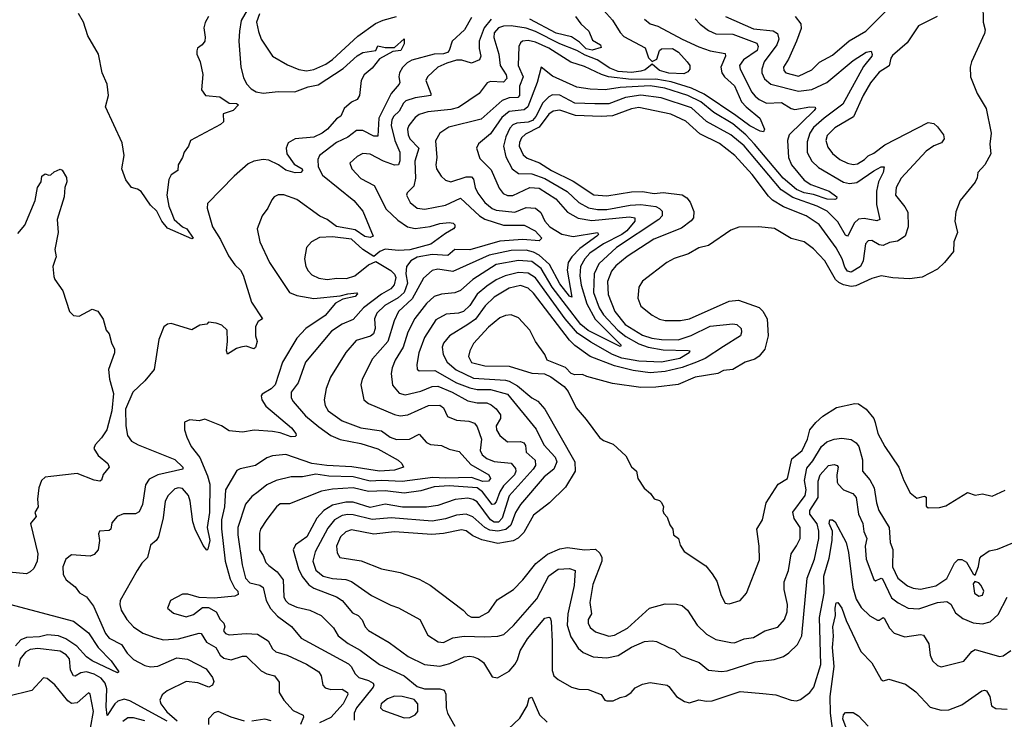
# Model space of a CAD drawing. Extents: x 1678431 to 1860718, y 384618 to 522882.
# Tile 5 of 256: x 1727549 to 1732790, y 390233 to 393959. Entities that reach past the tile are written whole.
import ezdxf

# ---------------------------------------------------------------- set-up
doc = ezdxf.new("R2010")
doc.units = 0

msp = doc.modelspace()

# ---------------------------------------------------------------- linework, layer by layer
at = {"layer": '0CON10XD'}
for points in [[(1732675.5, 394045.5), (1732677.5, 393945), (1732689.4, 393905), (1732685.7, 393885), (1732616.2, 393735), (1732608.8, 393705), (1732611.2, 393655), (1732645.8, 393565.8), (1732694.2, 393485), (1732720, 393355), (1732714.2, 393295), (1732719.2, 393245), (1732686, 393185), (1732650, 393145), (1732646.4, 393116.4), (1732635, 393093.8), (1732556.2, 392995), (1732532, 392935), (1732527.5, 392885), (1732540.6, 392825), (1732520.9, 392775), (1732520.6, 392725), (1732472.5, 392665), (1732435, 392630), (1732353, 392587), (1732285, 392577.8), (1732196.6, 392583.4), (1732135, 392594.4), (1732085, 392580.9), (1731999.4, 392540.6), (1731975, 392538.4), (1731935, 392545.9), (1731908.9, 392558.9), (1731892.6, 392575), (1731834.4, 392675), (1731775, 392737.8), (1731725, 392775.6), (1731655, 392792.9), (1731567.4, 392847.4), (1731484, 392856), (1731376.8, 392853.2), (1731335, 392837.1), (1731215, 392756.9), (1731165, 392744.4), (1731108.6, 392711.4), (1731032.2, 392687.8), (1730993.8, 392665), (1730865, 392566.7), (1730844.2, 392535), (1730839.2, 392475), (1730855, 392433.8), (1730915.8, 392385.8), (1730955, 392363.3), (1730985, 392356.2), (1731067, 392357), (1731115, 392366.5), (1731325, 392460.6), (1731375, 392464.4), (1731485, 392425.6), (1731505, 392405.8), (1731527.3, 392365), (1731533.1, 392275), (1731515.4, 392204.6), (1731485, 392167.5), (1731461.7, 392151.7), (1731411.2, 392135), (1731345, 392095.7), (1731295, 392090.8), (1731265, 392074.3), (1731145, 392055.5), (1731054.4, 392015.6), (1730935, 392001.1), (1730855, 392000), (1730705, 392021.2), (1730567.7, 392057.7), (1730545, 392068.8), (1730505, 392068), (1730485, 392074), (1730455, 392106), (1730357.5, 392145), (1730343.8, 392175), (1730294.2, 392245), (1730265, 392306), (1730205, 392371.2), (1730165, 392387.1), (1730135, 392383.1), (1730105, 392370.6), (1730045, 392320.4), (1729965, 392234.3), (1729945.5, 392194.5), (1729938.9, 392165), (1729955, 392133.9), (1730024.8, 392114.8), (1730154.4, 392114.4), (1730275, 392076.9), (1730342.7, 392072.7), (1730377, 392057), (1730446.7, 392005), (1730468.3, 391978.3), (1730511.3, 391891.3), (1730565, 391830), (1730635, 391733.3), (1730657, 391717), (1730707.5, 391697.5), (1730775, 391636.7), (1730805, 391577.5), (1730832.5, 391555), (1730840, 391515), (1730873.9, 391463.9), (1730907.5, 391435), (1730927, 391407), (1730955, 391397.5), (1730965, 391387.5), (1730976.7, 391365), (1730972.5, 391345), (1730978.3, 391328.3), (1730995, 391310), (1731009.3, 391269.3), (1731026.7, 391245), (1731030, 391215), (1731056.7, 391195), (1731065, 391160), (1731087, 391127), (1731201.1, 391051.1), (1731235, 391007.5), (1731259.4, 390969.4), (1731282.6, 390892.6), (1731305, 390851.2), (1731325, 390848.8), (1731383.6, 390866.4), (1731418.8, 390905), (1731487.4, 391082.6), (1731485.6, 391154.4), (1731473.5, 391245), (1731503.1, 391295), (1731522.7, 391385), (1731587.1, 391485), (1731636.9, 391515), (1731660.1, 391619.9), (1731713.9, 391665), (1731743.2, 391725), (1731756, 391775), (1731786.6, 391813.4), (1731825, 391846.9), (1731896.6, 391893.4), (1731995, 391915.4), (1732015, 391912.3), (1732055.6, 391885), (1732095.5, 391835), (1732103.3, 391813.3), (1732117.5, 391755), (1732155, 391685.8), (1732229.4, 391575), (1732255.7, 391505), (1732289.7, 391439.7), (1732325, 391410), (1732365, 391421.4), (1732375, 391416), (1732375, 391367.5), (1732385, 391359.2), (1732445, 391360.6), (1732479.3, 391370.7), (1732595, 391440.6), (1732635, 391426.5), (1732675, 391434.3), (1732725, 391422), (1732795, 391452.9)], [(1731676.9, 393975), (1731707.2, 393937.2), (1731708.5, 393911.5), (1731684.1, 393845), (1731641.8, 393748.2), (1731615.6, 393705), (1731617.4, 393687.4), (1731628, 393675), (1731695, 393658.4), (1731765, 393690.8), (1731807.3, 393732.7), (1731875, 393769.3), (1731965, 393846.2), (1732053, 393897), (1732085, 393928.8), (1732212.8, 394057.2)], [(1728760.2, 394009.8), (1728727.2, 393955), (1728718.3, 393898.3), (1728714.8, 393844.8), (1728725.4, 393705), (1728740.5, 393650.5), (1728756.9, 393616.9), (1728780.6, 393590.6), (1728807.8, 393575), (1728845, 393567.3), (1728925, 393576.5), (1729014.4, 393574.4), (1729085, 393601.6), (1729138.2, 393611.8), (1729271.8, 393698.2), (1729345, 393765.4), (1729375, 393784.5), (1729445, 393793.8), (1729455, 393820), (1729495, 393810.6), (1729545, 393810), (1729596, 393856), (1729595, 393830), (1729578.8, 393795), (1729535, 393788.5), (1729465, 393750.8), (1729425, 393700), (1729382.9, 393665), (1729367.1, 393635), (1729357.8, 393555), (1729345, 393534.2), (1729315, 393520), (1729275.8, 393485), (1729258, 393445), (1729235, 393431.4), (1729187.5, 393375), (1729160, 393355), (1729115, 393332.5), (1729015, 393324.2), (1728977.4, 393302.6), (1728967, 393275), (1728971.8, 393245), (1729010.1, 393190.1), (1729052.5, 393165), (1729054.2, 393155), (1729046, 393145), (1729015, 393143.6), (1728965, 393157.9), (1728925.9, 393185.9), (1728875, 393210), (1728845, 393214.2), (1728795, 393205.3), (1728765, 393190.3), (1728690, 393125), (1728549.3, 392980.7), (1728546.2, 392955), (1728575.7, 392855), (1728618.5, 392788.5), (1728660.3, 392700.3), (1728693.5, 392653.5), (1728725, 392624.3), (1728738.8, 392598.8), (1728783.8, 392455), (1728841.2, 392365), (1728818.5, 392351.5), (1728804.5, 392325.5), (1728804.5, 392275), (1728813.1, 392245), (1728805, 392213.3), (1728795, 392206.2), (1728755, 392219.5), (1728725.6, 392214.4), (1728702.6, 392207.4), (1728655, 392176.7), (1728650, 392195), (1728655.5, 392245), (1728652.9, 392305), (1728625, 392332), (1728595, 392343.3), (1728555, 392347.5), (1728545, 392337.5), (1728508.3, 392331.7), (1728465, 392307.5), (1728355, 392340), (1728335, 392336.7), (1728317, 392323), (1728289.2, 392255), (1728265.6, 392095), (1728215.4, 392034.6), (1728152.2, 391975), (1728112.5, 391885), (1728113.6, 391795), (1728122.9, 391745), (1728143.8, 391713.8), (1728180, 391695), (1728375, 391616.7), (1728418, 391575), (1728417.5, 391565), (1728285, 391534.7), (1728238.5, 391511.5), (1728218.7, 391481.3), (1728203, 391377), (1728185, 391338.1), (1728165, 391327.8), (1728102.4, 391327.6), (1728067.7, 391312.3), (1728040, 391280), (1728033.8, 391245), (1728025, 391239.2), (1727973.3, 391235), (1727968.8, 391221.2), (1727974.2, 391185), (1727966, 391135), (1727945, 391110), (1727925, 391102.2), (1727825, 391109.5), (1727794.4, 391085), (1727778.9, 391045), (1727780, 391005), (1727795.7, 390975), (1727845, 390938.6), (1727867.2, 390907.2), (1727904.4, 390885), (1727941.8, 390835), (1728005, 390689.5), (1728025.2, 390665.2), (1728091.3, 390631.3), (1728120.7, 390585), (1728155, 390551.2), (1728215, 390519.2), (1728245, 390512.8), (1728285, 390516.7), (1728385, 390560.3), (1728443, 390553), (1728541.4, 390501.4), (1728576.2, 390455), (1728583.3, 390435), (1728575.9, 390414.1), (1728555.6, 390404.4), (1728498.1, 390428.1), (1728435, 390434.1), (1728334.6, 390385.4), (1728306.7, 390363.3), (1728294.8, 390335.2), (1728300.2, 390315), (1728333, 390273), (1728387.1, 390225)], [(1730624.3, 394045), (1730705, 393956.7), (1730745, 393890.5), (1730765, 393868.8), (1730878, 393808), (1730895.9, 393755), (1730915, 393736.6), (1730941.3, 393748.7), (1730955, 393794.5), (1730965, 393803.2), (1731023.8, 393805), (1731056.2, 393785), (1731101.4, 393735), (1731115.8, 393715), (1731116, 393695), (1731105, 393681.2), (1731085, 393670.8), (1731005, 393674.2), (1730955, 393688.6), (1730915, 393721.9), (1730878.7, 393691.3), (1730856.2, 393683.8), (1730805, 393677.2), (1730735, 393683.5), (1730691.3, 393701.3), (1730623.5, 393745), (1730559.2, 393769.2), (1730515, 393795.1), (1730425, 393829.6), (1730295, 393895.4), (1730245, 393913.8), (1730165, 393926.5), (1730125, 393924.8), (1730098.2, 393915), (1730075, 393888.1), (1730073.1, 393863.1), (1730100.5, 393775), (1730107, 393715), (1730139.2, 393665), (1730143.1, 393645), (1730124.3, 393625.7), (1730055, 393629.6), (1730037.6, 393622.4), (1729994.2, 393565), (1729885, 393490.8), (1729845, 393479.8), (1729721.8, 393468.2), (1729675, 393453.1), (1729655, 393438.5), (1729620.4, 393395), (1729613.5, 393375), (1729616.7, 393345), (1729626.2, 393325), (1729673.9, 393275), (1729653.1, 393205), (1729656.5, 393115), (1729647.9, 393072.1), (1729612.5, 393037.5), (1729608.8, 393025), (1729628.1, 392985), (1729665, 392955.5), (1729705, 392950), (1729815, 392970.9), (1729895, 393007.9), (1729997.3, 392915), (1730025.8, 392895.8), (1730125, 392863.6), (1730235, 392864.7), (1730293.2, 392835), (1730328.1, 392795), (1730315, 392781.4), (1730227.7, 392787.7), (1730105, 392778.8), (1729945, 392733.3), (1729866, 392735), (1729827.8, 392702.2), (1729745, 392708.1), (1729665.7, 392694.3), (1729631.2, 392675), (1729608.2, 392645), (1729604.1, 392605.9), (1729613, 392555), (1729595, 392506.7), (1729563, 392477), (1729492.5, 392437.5), (1729449.5, 392395), (1729438.4, 392365), (1729441.9, 392315), (1729432.1, 392285), (1729415.8, 392274.2), (1729340, 392250), (1729285, 392186.9), (1729203.6, 392055), (1729180.8, 391995), (1729169.1, 391935), (1729174.6, 391905), (1729191.5, 391875), (1729265, 391822.9), (1729365.7, 391785.7), (1729475, 391769.7), (1729521.1, 391735), (1729555, 391723.8), (1729624.7, 391725.3), (1729675, 391751.9), (1729715, 391706.4), (1729735.8, 391695.8), (1729795, 391691.2), (1729835, 391671.8), (1729889.1, 391659.1), (1729949.9, 391589.9), (1730045.6, 391535), (1730055.6, 391515), (1730045, 391500.9), (1730015, 391500), (1729955, 391520.7), (1729815, 391516.9), (1729748.6, 391521.4), (1729585, 391498.8), (1729475, 391505.3), (1729415, 391500.5), (1729325, 391524.6), (1729195, 391528.5), (1729125, 391538.1), (1729055, 391523.8), (1728995, 391524.6), (1728915, 391505.3), (1728865, 391482.4), (1728819.2, 391445), (1728785, 391418.9), (1728751.9, 391378.1), (1728710.3, 391255), (1728709.8, 391215), (1728732.5, 391055), (1728751.6, 390985), (1728775, 390960.5), (1728827, 390947), (1728845, 390935.6), (1728860.8, 390865), (1728883.3, 390823.3), (1728921.5, 390781.5), (1728996.6, 390726.6), (1729048.1, 390665), (1729299.1, 390529.1), (1729313.8, 390515), (1729334.4, 390474.4), (1729354.5, 390455), (1729405, 390440.5), (1729430.8, 390425), (1729434.6, 390415), (1729430.3, 390405), (1729342.3, 390295), (1729330.4, 390265), (1729329.1, 390229.2)], [(1728555, 393975.6), (1728536.1, 393943.9), (1728529.6, 393915), (1728536.9, 393865), (1728534.2, 393845), (1728521.2, 393825), (1728495, 393806.7), (1728492.3, 393792.3), (1728492, 393775), (1728510, 393735), (1728523.9, 393666.1), (1728517.5, 393585), (1728538, 393555), (1728615, 393547), (1728665, 393514.3), (1728702.5, 393512.5), (1728713.1, 393505), (1728685, 393475.5), (1728632.5, 393457.5), (1728633.3, 393415), (1728618.9, 393401.1), (1728457.5, 393315), (1728447.5, 393285), (1728425, 393252.5), (1728415.9, 393224.1), (1728392.5, 393185), (1728390, 393155), (1728355, 393133.3), (1728342.9, 393107.1), (1728332.1, 393025), (1728342.5, 392965), (1728355.3, 392935.3), (1728372.2, 392895), (1728415, 392855.6), (1728439.4, 392845), (1728472.5, 392795), (1728465, 392792.5), (1728335, 392847.7), (1728305.3, 392885), (1728279, 392939), (1728245, 392971.4), (1728195, 393044.3), (1728176.6, 393056.6), (1728144.6, 393064.6), (1728113.5, 393105), (1728092.2, 393165), (1728105.9, 393235), (1728095, 393302), (1728005.3, 393495), (1728022, 393555), (1728014.8, 393615), (1727987.5, 393675), (1727968.6, 393775), (1727912.6, 393872.6), (1727888.3, 393945), (1727862.5, 393992.5)], [(1729955, 393969.5), (1729917.1, 393905), (1729851.5, 393845), (1729835.8, 393795), (1729826.4, 393783.6), (1729805, 393776.7), (1729755, 393775.7), (1729636.1, 393743.9), (1729611.9, 393728.1), (1729586.8, 393703.2), (1729570.8, 393675), (1729567.6, 393655), (1729573.4, 393625), (1729568.7, 393615), (1729526.8, 393565), (1729461.2, 393435), (1729455, 393339.2), (1729435, 393337.8), (1729375, 393368.5), (1729341.6, 393368.4), (1729296.6, 393333.4), (1729235, 393303.9), (1729145.8, 393235), (1729135.6, 393215), (1729137.5, 393175), (1729161.5, 393131.5), (1729327.8, 392995), (1729375, 392939.2), (1729431.2, 392805), (1729415, 392799.4), (1729385.5, 392804.5), (1729335, 392839.2), (1729235, 392857.6), (1729185.2, 392895), (1729146.9, 392913.1), (1729025, 393001.8), (1728955, 393025.5), (1728925, 393025.7), (1728904.5, 393015.5), (1728890.5, 392999.5), (1728870.6, 392955), (1728840, 392915), (1728813.3, 392845), (1728827.8, 392775), (1728878.2, 392665), (1728986.2, 392506.2), (1729025, 392489.6), (1729114.7, 392474.7), (1729255, 392488.9), (1729295, 392498.6), (1729343.3, 392503.3), (1729348, 392498), (1729334, 392485), (1729269.8, 392470.2), (1729230.5, 392449.5), (1729175, 392383.4), (1729071.5, 392315), (1729025, 392262.3), (1728947.7, 392135), (1728908.8, 392015), (1728887.4, 391992.6), (1728840, 391965), (1728834.6, 391955), (1728837.8, 391935), (1728860.2, 391900.2), (1728995.5, 391785), (1729019.2, 391755), (1729021.2, 391745), (1729015, 391738.8), (1728995, 391737.8), (1728935, 391759.2), (1728894.6, 391765.4), (1728796.8, 391773.2), (1728735, 391761.9), (1728665, 391770), (1728623.8, 391795), (1728535, 391830.8), (1728505, 391822), (1728455, 391827.5), (1728425.8, 391815), (1728425.8, 391775), (1728438.6, 391735), (1728462.5, 391685), (1728507.8, 391627.8), (1728549.2, 391529.2), (1728561.5, 391485), (1728560, 391335), (1728547.1, 391255), (1728561.3, 391185), (1728550.8, 391139.2), (1728545, 391134.2), (1728525, 391158.1), (1728482.3, 391245), (1728470.3, 391285), (1728456.3, 391395), (1728446.9, 391425), (1728415, 391462.7), (1728395, 391466.5), (1728375, 391460.3), (1728338.9, 391425), (1728323.1, 391395), (1728313.3, 391306.7), (1728288.2, 391205), (1728275, 391184.4), (1728245, 391160), (1728229.1, 391095), (1728198.6, 391065), (1728173.8, 391026.2), (1728084.6, 390865.4), (1728081.8, 390845), (1728089.6, 390815), (1728119.6, 390765), (1728155, 390725.5), (1728205, 390692.3), (1728268.1, 390668.1), (1728314.6, 390655.4), (1728395, 390661.1), (1728505, 390691.5), (1728515, 390689.1), (1728543.2, 390643.2), (1728592.7, 390615), (1728615.4, 390575), (1728635, 390559.2), (1728675, 390549.3), (1728735, 390569.5), (1728755, 390570), (1728835, 390490.4), (1728865, 390474.5), (1728906.2, 390465), (1728930.9, 390430.9), (1728931.1, 390375), (1728954.3, 390335), (1729005, 390279.5), (1729057.5, 390255), (1729059.6, 390245), (1729043.9, 390206.1)], [(1730059, 393961), (1730020.8, 393915), (1729995.8, 393845), (1729994.8, 393805), (1730003.3, 393765), (1729996.7, 393745), (1729955, 393727.1), (1729903.3, 393743.3), (1729875, 393743.1), (1729822.3, 393727.7), (1729774.6, 393705), (1729720.5, 393655), (1729711.5, 393635), (1729738.2, 393565), (1729737.1, 393555), (1729655, 393542.7), (1729605, 393527.1), (1729591.6, 393515), (1729568.4, 393471.6), (1729540.2, 393445), (1729530, 393425), (1729527.4, 393395), (1729545.4, 393315.4), (1729572.4, 393252.4), (1729573.1, 393206.9), (1729565, 393185.5), (1729545, 393183.6), (1729484.9, 393204.9), (1729415, 393242.2), (1729375, 393246.4), (1729345, 393230), (1729306.1, 393193.9), (1729317.1, 393165), (1729365, 393113.5), (1729436.2, 393075), (1729499.2, 392949.2), (1729561.7, 392891.7), (1729613.1, 392855), (1729655, 392847.5), (1729735, 392857), (1729785, 392873.6), (1729835, 392878.9), (1729856.7, 392875), (1729865.7, 392865.7), (1729865.5, 392854.5), (1729859.2, 392845), (1729815, 392820.7), (1729737.3, 392762.7), (1729625, 392733.4), (1729565, 392730), (1729495, 392737.5), (1729466.7, 392725), (1729435, 392697.5), (1729375, 392734.5), (1729315, 392790.6), (1729215, 392802.4), (1729145, 392799.4), (1729102, 392775), (1729075.8, 392745), (1729065.6, 392684.4), (1729072.7, 392645), (1729085, 392620.8), (1729105, 392600.6), (1729142.3, 392582.2), (1729185, 392574.7), (1729237.3, 392582.7), (1729289, 392581), (1729332.7, 392595), (1729405, 392653.2), (1729445, 392670.5), (1729525, 392622.8), (1729545, 392604.2), (1729552.2, 392585), (1729543.1, 392546.9), (1729525.3, 392525), (1729475, 392496.8), (1729378.4, 392425), (1729325, 392362.1), (1729265, 392337.1), (1729209.5, 392300.5), (1729071.2, 392135), (1729032.3, 392025), (1728993.8, 391975), (1728993.6, 391945), (1729004.5, 391925), (1729069.9, 391849.9), (1729140.7, 391790.7), (1729204.5, 391745), (1729255, 391723.8), (1729365, 391701.7), (1729455, 391673.3), (1729563.3, 391613.3), (1729584, 391595), (1729592.5, 391575), (1729545, 391559.7), (1729465, 391555.3), (1729317.7, 391577.7), (1729184.9, 391584.9), (1729105, 391596), (1728965, 391643.3), (1728895, 391636), (1728865.3, 391624.7), (1728805, 391585.3), (1728722.4, 391567.6), (1728705, 391558.6), (1728644.1, 391455), (1728640, 391365), (1728624.1, 391295), (1728622.5, 391247.5), (1728642.6, 391075), (1728669.6, 390979.6), (1728692.8, 390932.8), (1728709.6, 390915), (1728712.6, 390897.4), (1728695, 390889.6), (1728585, 390878.1), (1728505, 390882.5), (1728445, 390899.4), (1728415, 390900), (1728352.5, 390865), (1728336.7, 390825), (1728368.7, 390798.7), (1728435, 390778.5), (1728475, 390790.4), (1728521.8, 390828.2), (1728555, 390829.1), (1728594.5, 390805), (1728616.9, 390765), (1728635.8, 390745.8), (1728640.5, 390725), (1728633.7, 390703.7), (1728645, 390689.5), (1728665, 390682.1), (1728755, 390689.5), (1728815, 390686.2), (1728870.9, 390650.9), (1728895, 390608.5), (1728911.8, 390591.8), (1728973.1, 390575), (1729075, 390526.6), (1729141.9, 390485), (1729153.5, 390465), (1729163.1, 390415), (1729175, 390400), (1729205, 390392.2), (1729265, 390392.7), (1729294, 390375), (1729295.3, 390365), (1729270.7, 390315), (1729205, 390243.2), (1729145.6, 390215)], [(1728825, 393989.1), (1728809.8, 393945), (1728820, 393895), (1728835.3, 393855.3), (1728895, 393764.2), (1728975, 393717.8), (1729035, 393693.5), (1729075, 393686.2), (1729115, 393693.2), (1729178.5, 393721.5), (1729215, 393746.9), (1729349.4, 393870.6), (1729442.5, 393937.5), (1729483.4, 393956.6), (1729555, 393974.8)], [(1730875, 393961.1), (1730905, 393937.1), (1730945.7, 393925), (1731075, 393855.2), (1731165, 393814.8), (1731225, 393792.5), (1731305, 393778), (1731306.4, 393765), (1731281.9, 393705), (1731287.1, 393675), (1731300.6, 393655), (1731355, 393606.7), (1731391.9, 393521.9), (1731415.4, 393495.4), (1731488.8, 393435), (1731514.3, 393375), (1731507.7, 393362.3), (1731490, 393365), (1731435, 393393.4), (1731361.7, 393448.3), (1731192.9, 393562.9), (1731124.7, 393594.7), (1731017.5, 393627.5), (1730935, 393642.6), (1730805, 393639.4), (1730684, 393654), (1730646.1, 393666.1), (1730555, 393710), (1730482.3, 393732.3), (1730365, 393806.5), (1730295, 393839.7), (1730255, 393848.3), (1730225, 393843.6), (1730214.5, 393835), (1730206.8, 393815), (1730203.3, 393715), (1730229.5, 393655), (1730209.6, 393605), (1730209, 393555), (1730200, 393545), (1730155, 393542.5), (1730117.8, 393527.8), (1730005, 393428.1), (1729833.7, 393386.3), (1729785.3, 393354.7), (1729763.4, 393313.4), (1729769.2, 393225), (1729764.5, 393185), (1729768.5, 393165), (1729792.5, 393125), (1729815, 393104.4), (1729845, 393095.4), (1729925, 393122.5), (1729955, 393121.4), (1729965, 393110), (1729973.9, 393065), (1729988.6, 393035), (1730024.8, 392985), (1730065, 392952.7), (1730085.3, 392944.7), (1730185, 392933), (1730245, 392958.3), (1730295, 392954.1), (1730322.5, 392932.5), (1730345.4, 392885), (1730371.2, 392855), (1730435, 392816.3), (1730495, 392804.8), (1730625.6, 392825.6), (1730629.6, 392815), (1730620.8, 392805), (1730530.4, 392739.6), (1730488.4, 392695), (1730469.2, 392665), (1730464.1, 392625), (1730488.9, 392481.1), (1730475, 392487.1), (1730425, 392552.9), (1730369.1, 392655), (1730315, 392705.4), (1730285, 392721.1), (1730245, 392730.5), (1730165, 392729), (1730047.9, 392705), (1729855, 392617.5), (1729775, 392630.6), (1729745, 392623.3), (1729697.8, 392582.2), (1729638.3, 392471.7), (1729565.3, 392405), (1729542.6, 392355), (1729508.3, 392245), (1729427.8, 392152.2), (1729372.9, 392045), (1729365.5, 392015), (1729381.9, 391935), (1729405.4, 391915.4), (1729545, 391856.5), (1729575, 391849.7), (1729615, 391855.3), (1729725, 391903.6), (1729785, 391905.9), (1729805, 391891.4), (1729826.7, 391845), (1729875, 391825.4), (1729940.5, 391820.5), (1729970, 391810), (1729985, 391790.8), (1730006.5, 391725), (1730000, 391665), (1730011, 391641), (1730035, 391622.2), (1730075, 391606), (1730165, 391596.8), (1730187.8, 391567.8), (1730190, 391555), (1730182.5, 391535), (1730125, 391475.6), (1730104.6, 391445), (1730085, 391391.5), (1730075, 391378), (1730065, 391376.6), (1730012.9, 391445), (1729985, 391465.5), (1729835, 391477), (1729755, 391470.2), (1729685, 391449.4), (1729595, 391437), (1729495, 391449.7), (1729405, 391445.5), (1729325, 391466.3), (1729215, 391459.4), (1729155, 391447.2), (1728985, 391379.6), (1728935, 391380), (1728916.5, 391365), (1728865, 391296.9), (1728830.5, 391245), (1728825.5, 391225), (1728826.3, 391135), (1728845.9, 391105), (1728858.7, 391068.7), (1728875, 391051.5), (1728919, 391019), (1728951.1, 390975), (1728955.9, 390885), (1728964, 390865), (1728980.3, 390850.3), (1729025, 390830.5), (1729094.4, 390814.4), (1729154.4, 390785), (1729219.4, 390719.4), (1729245, 390677.9), (1729297.2, 390637.2), (1729360.8, 390600.8), (1729464.4, 390525), (1729595, 390465.3), (1729665, 390408.5), (1729704.6, 390394.6), (1729785, 390395.5), (1729807.9, 390387.9), (1729817.3, 390367.3), (1729819.6, 390295), (1729827.1, 390265), (1729865, 390195.8)], [(1731306.7, 393975), (1731455, 393910.7), (1731559.2, 393899.2), (1731583.9, 393885), (1731589.3, 393855), (1731578.9, 393825), (1731511.6, 393735), (1731499.2, 393695), (1731500.3, 393675), (1731513.2, 393643.2), (1731547.8, 393615), (1731695, 393578.1), (1731765, 393586.2), (1731845, 393623.7), (1731985, 393741.1), (1732055, 393786.1), (1732081.2, 393791.2), (1732086.5, 393773.5), (1732085, 393764.5), (1732041, 393709), (1731930.5, 393509.5), (1731831, 393435), (1731775.2, 393385), (1731754.8, 393355.2), (1731741.4, 393308.6), (1731741.1, 393251.1), (1731765, 393204.5), (1731801.3, 393171.3), (1731935, 393094.3), (1731965.7, 393085.7), (1732005, 393090.9), (1732095, 393154.2), (1732135, 393174.5), (1732150, 393175), (1732145.4, 393145.4), (1732121.3, 393095), (1732110.2, 393045), (1732110.7, 392975), (1732128.6, 392895), (1732112.6, 392887.4), (1732045, 392900.4), (1732015, 392896.2), (1731993.6, 392876.4), (1731958.9, 392811.1), (1731955, 392805.8), (1731945, 392811.9), (1731905, 392882.2), (1731848.2, 392938.2), (1731795, 392965.4), (1731665, 393011.5), (1731602.1, 393052.1), (1731405, 393286.7), (1731335, 393346.2), (1731205.7, 393415.7), (1731125, 393488.4), (1730963.2, 393543.2), (1730855, 393557.6), (1730774.4, 393545), (1730685, 393510), (1730609.9, 393510.1), (1730505, 393514.4), (1730425, 393557.3), (1730385, 393558.8), (1730365, 393547.2), (1730334.4, 393515.6), (1730296.5, 393443.5), (1730278, 393422), (1730255, 393412.4), (1730195, 393408.5), (1730175, 393399.5), (1730159, 393381), (1730136.5, 393335), (1730124.3, 393285), (1730137.6, 393227.6), (1730170, 393165), (1730205, 393139.7), (1730275, 393138.6), (1730345, 393112.8), (1730463.9, 393043.9), (1730525, 392984.8), (1730577, 392957), (1730625, 392947.7), (1730675, 392947.2), (1730798.5, 392971.5), (1730855, 392975.1), (1730935, 392963), (1730955, 392953.7), (1730968.3, 392938.3), (1730969.2, 392915), (1730951.2, 392895), (1730725.2, 392745), (1730631.5, 392658.5), (1730606.3, 392605), (1730604, 392505), (1730634.5, 392425), (1730656.8, 392386.7), (1730732.8, 392305), (1730775, 392270.8), (1730845, 392232.4), (1730894.3, 392214.3), (1730975, 392201.4), (1731107.6, 392197.6), (1731116, 392195), (1731113.5, 392185), (1731063.5, 392155), (1730965, 392134.1), (1730845, 392139.5), (1730753.6, 392156.4), (1730705.3, 392175.3), (1730589.4, 392240.6), (1730519.2, 392289.2), (1730452.6, 392365), (1730295, 392584.8), (1730255, 392609), (1730205, 392611.8), (1730132.9, 392595), (1730085, 392573.3), (1730035, 392539.8), (1729985, 392497.4), (1729945, 392435.9), (1729911.8, 392405), (1729885, 392396.1), (1729818.8, 392391.2), (1729765, 392361.2), (1729703.8, 392266.2), (1729673.4, 392185), (1729662.6, 392122.6), (1729665, 392097.5), (1729675, 392089.2), (1729759.8, 392089.8), (1729874.2, 392025), (1729945, 391998.4), (1729985, 391990.2), (1730055, 391988.6), (1730145, 391964.8), (1730297.7, 391777.7), (1730339.5, 391695), (1730399.2, 391629.2), (1730408.3, 391605), (1730392.5, 391565), (1730340.8, 391525), (1730215, 391377.3), (1730188, 391335), (1730162.7, 391267.3), (1730137, 391243), (1730095, 391235.1), (1730051.1, 391241.1), (1730025.3, 391255.3), (1729961.1, 391311.1), (1729925.2, 391325.2), (1729875, 391321), (1729815, 391300.5), (1729745, 391287.7), (1729526.1, 391306.1), (1729425, 391297.2), (1729325, 391321.7), (1729295, 391323.9), (1729265, 391317.8), (1729225.4, 391294.6), (1729189.3, 391250.7), (1729121.6, 391125), (1729109.4, 391075), (1729125, 391027.3), (1729165, 390995.7), (1729213.4, 390983.4), (1729285, 390978.1), (1729315, 390967.6), (1729422.2, 390892.2), (1729525, 390840), (1729565, 390826.7), (1729680, 390765), (1729721.6, 390681.6), (1729776.3, 390646.3), (1729805, 390641.8), (1729855, 390667.2), (1729914.4, 390675.6), (1730025, 390673), (1730095, 390676), (1730125.8, 390684.2), (1730177, 390733), (1730301.9, 390875), (1730365, 390996.7), (1730415, 391033.3), (1730475, 391036.1), (1730505.7, 391025), (1730500.2, 390945), (1730466.1, 390795), (1730463.7, 390735), (1730482.8, 390672.8), (1730521.3, 390611.3), (1730548.3, 390588.3), (1730602, 390565), (1730675, 390560.7), (1730735, 390573.4), (1730805, 390617.2), (1730875, 390646.7), (1730915, 390651.8), (1730938.1, 390648.1), (1731004.6, 390614.6), (1731035, 390605.6), (1731071.1, 390571.1), (1731165.4, 390535.4), (1731215, 390495.6), (1731285, 390486.8), (1731315, 390491.3), (1731465, 390539.6), (1731565, 390550.9), (1731615, 390567.5), (1731643, 390587), (1731689.1, 390630.9), (1731712.3, 390677.7), (1731741.4, 390985), (1731779.6, 391085), (1731803.3, 391195), (1731803.3, 391235), (1731793.5, 391273.5), (1731754.8, 391325), (1731755.8, 391345), (1731799.7, 391415), (1731799.8, 391500.3), (1731810, 391535), (1731855, 391584.3), (1731885, 391589.4), (1731900, 391585), (1731906.4, 391575), (1731899.3, 391535), (1731900.4, 391495), (1731905.8, 391485.8), (1731935, 391455.4), (1731984.7, 391434.7), (1732001.1, 391415), (1732013.5, 391325), (1732037.5, 391275), (1732043.1, 391233.1), (1732059.3, 391195), (1732048.9, 391155), (1732054.7, 391085), (1732095, 390977.5), (1732105, 390970.8), (1732135, 390985.5), (1732141.3, 390981.3), (1732189.1, 390879.1), (1732225, 390852.4), (1732278.6, 390825), (1732335, 390820.8), (1732435, 390855.8), (1732485, 390859.5), (1732505, 390846), (1732530.7, 390800.7), (1732569.7, 390769.7), (1732625, 390746.6), (1732675, 390740.9), (1732715, 390751.5), (1732758.2, 390791.8), (1732805, 390883.3)], [(1732432.9, 393975), (1732333.3, 393926.7), (1732273, 393835), (1732195, 393767.3), (1732186.3, 393753.7), (1732177.6, 393712.4), (1732125, 393678.7), (1732077.6, 393622.4), (1732038.3, 393555), (1731988.1, 393441.9), (1731887.7, 393382.3), (1731847.7, 393342.3), (1731840.3, 393315), (1731850.6, 393280.6), (1731875, 393246.2), (1731915.5, 393215), (1731955, 393194.2), (1731985, 393187.5), (1732008.3, 393191.7), (1732045.9, 393214.1), (1732066, 393234), (1732095, 393248.2), (1732155, 393292.4), (1732385, 393410.5), (1732415, 393406.7), (1732435, 393388.1), (1732466.9, 393345), (1732470, 393325), (1732456.4, 393303.6), (1732415, 393287.4), (1732375, 393259.1), (1732240.8, 393115), (1732214.5, 393065), (1732210.8, 393025), (1732261.5, 392961.5), (1732276.4, 392933.6), (1732278.5, 392855), (1732263.3, 392806.7), (1732221, 392779), (1732178.6, 392771.4), (1732145, 392756.9), (1732125, 392758.9), (1732085, 392782.1), (1732065, 392781.5), (1732051.8, 392765), (1732039.4, 392675), (1732025.4, 392644.6), (1731974.5, 392614.5), (1731955, 392618.6), (1731941, 392641), (1731926.9, 392685), (1731895, 392744.6), (1731805, 392868.4), (1731736.5, 392915), (1731615, 392962.9), (1731557, 392997), (1731535, 393018.2), (1731447.6, 393135), (1731356.6, 393235), (1731275, 393298.6), (1731170.2, 393350.2), (1731095, 393417.9), (1731015, 393454.7), (1730845, 393490.5), (1730805, 393483.8), (1730705, 393447.4), (1730643.6, 393443.6), (1730507.8, 393447.8), (1730425, 393477.1), (1730388.6, 393471.4), (1730365, 393454.8), (1730314.2, 393385.8), (1730240.8, 393349.2), (1730220.5, 393329.5), (1730209, 393305), (1730208.3, 393285), (1730228.7, 393238.7), (1730251.3, 393221.3), (1730315.8, 393195.8), (1730380.8, 393155), (1730495, 393099), (1730605, 393026.1), (1730675, 393020), (1730805, 393041.9), (1730865, 393044.3), (1730926.2, 393033.8), (1730975, 393038.7), (1731075, 393026.5), (1731100.2, 393010.2), (1731117.7, 392987.7), (1731138, 392938), (1731136.4, 392903.6), (1731123.2, 392886.8), (1731072.2, 392847.8), (1730925, 392790.5), (1730782, 392698), (1730722.2, 392647.8), (1730699.8, 392619.8), (1730678.6, 392565), (1730682, 392495), (1730716.9, 392405), (1730772.4, 392335), (1730865, 392279), (1730913.3, 392263.3), (1730965.1, 392255.1), (1731055, 392254), (1731123, 392277), (1731225, 392327.4), (1731345, 392338.4), (1731366.9, 392335), (1731389.1, 392315), (1731392.3, 392295), (1731386.2, 392275), (1731295, 392219), (1731197.5, 392155), (1731152, 392135), (1731075, 392106.6), (1730984.7, 392085.3), (1730905, 392078.5), (1730815, 392090.4), (1730715.7, 392115.7), (1730585, 392164.8), (1730503.6, 392223.6), (1730475, 392252.5), (1730285, 392502.5), (1730255, 392529), (1730215, 392542.5), (1730155, 392529), (1730075, 392481.6), (1730026.1, 392435), (1729976.2, 392363.8), (1729935, 392336), (1729837.3, 392275), (1729804.4, 392235.6), (1729797.5, 392215), (1729803.1, 392175), (1729824.7, 392135), (1729873.3, 392093.3), (1729965, 392050), (1730135, 392039.1), (1730155, 392033), (1730198.2, 392008.2), (1730275, 391944.7), (1730306.8, 391926.8), (1730344.7, 391885), (1730503.7, 391605), (1730505.8, 391554.2), (1730455, 391469.4), (1730369.4, 391385), (1730285, 391320.4), (1730232.1, 391227.9)], [(1731145, 393963.6), (1731171.1, 393935), (1731215, 393901.8), (1731255, 393882.9), (1731345, 393881.6), (1731472.7, 393832.8), (1731480.7, 393815), (1731474.1, 393795), (1731402.5, 393745), (1731380.9, 393715), (1731383.5, 393695), (1731427.5, 393612.5), (1731444.9, 393574.9), (1731465, 393552.2), (1731485, 393534.2), (1731525, 393513.8), (1731605, 393517.6), (1731655, 393485.3), (1731675, 393480), (1731755.3, 393495.3), (1731782.9, 393492.9), (1731785.6, 393485), (1731778.2, 393475), (1731645.9, 393345), (1731636.7, 393315), (1731641, 393225), (1731658.1, 393185), (1731725, 393104.4), (1731760.8, 393080.8), (1731857.9, 393045), (1731899.4, 393015), (1731898, 393005), (1731888.3, 393001.7), (1731847.1, 393002.9), (1731775, 393027.3), (1731725, 393036), (1731683.8, 393055), (1731614, 393114), (1731461, 393295), (1731415, 393345.2), (1731345, 393403.4), (1731244.3, 393465), (1731175, 393521.1), (1731104.9, 393554.9), (1730983.5, 393593.5), (1730905, 393605.9), (1730745, 393597.9), (1730665, 393584.3), (1730585, 393588.3), (1730515, 393599.2), (1730385, 393657.6), (1730325, 393706.7), (1730303.5, 393625), (1730254.2, 393495), (1730235, 393479.1), (1730155, 393469), (1730115, 393438.4), (1730055, 393351.1), (1729992.1, 393297.9), (1729980.6, 393275), (1729998.9, 393218.9), (1730058.7, 393158.7), (1730101.3, 393061.3), (1730123.2, 393033.2), (1730145, 393021.7), (1730175, 393021.7), (1730265, 393064.8), (1730315, 393061.1), (1730402.7, 393005), (1730465, 392933.9), (1730521.3, 392901.3), (1730595, 392889.5), (1730795, 392909), (1730823, 392903), (1730823.2, 392885), (1730781.1, 392835), (1730754.3, 392815), (1730657.6, 392765), (1730584.2, 392715), (1730556.7, 392685), (1730533.6, 392645), (1730531.2, 392595), (1730537.1, 392545), (1730567.4, 392445), (1730613, 392363), (1730742.5, 392235), (1730750.5, 392225), (1730745, 392218.9), (1730575, 392303.5), (1730536.1, 392335), (1730383.8, 392533.8), (1730325, 392634.4), (1730275, 392670.2), (1730205, 392676.7), (1730085, 392655.2), (1729960.7, 392575), (1729895, 392516.6), (1729865, 392504.6)], [(1730507.8, 393975), (1730536.9, 393936.9), (1730578, 393898), (1730598.8, 393848.8), (1730640.8, 393825), (1730645, 393811.2), (1730597, 393797), (1730565, 393804.1), (1730529, 393839), (1730487.3, 393867.3), (1730405, 393887.4), (1730265, 393962.1)], [(1727539.2, 392820.8), (1727575.6, 392864.4), (1727631.2, 392995), (1727643.8, 393065), (1727662.5, 393095), (1727667.5, 393125), (1727685, 393137.5), (1727705, 393130), (1727715, 393132.5), (1727731.7, 393148.3), (1727765, 393162.5), (1727775, 393157.5), (1727797.7, 393117.7), (1727800, 393095), (1727790, 393065), (1727786.2, 393015), (1727749.2, 392895), (1727754.3, 392825), (1727735.6, 392735), (1727743.1, 392695), (1727738.5, 392681.5), (1727724.6, 392645), (1727730.6, 392590.6), (1727735.7, 392575), (1727778.6, 392515), (1727814.4, 392404.4), (1727835, 392383.8), (1727865, 392380), (1727935, 392416.7), (1727965.9, 392405.9), (1727994.2, 392364.2), (1728010, 392305), (1728025.9, 392285.9), (1728037.7, 392237.7), (1728054.2, 392205), (1728054.4, 392185), (1728021.5, 392095), (1728026.8, 392045), (1728047.7, 391967.7), (1728039, 391875), (1728012.4, 391775), (1727985, 391732.2), (1727950.6, 391695), (1727944.5, 391675.5), (1727967.6, 391637.6), (1728018.8, 391595), (1728026, 391575), (1727993.6, 391536.4), (1727984.3, 391505.7), (1727975, 391501.1), (1727945, 391506.8), (1727855, 391541.2), (1727714.4, 391525.6), (1727685, 391522), (1727665.7, 391504.3), (1727650.8, 391465), (1727644.2, 391405), (1727647.5, 391365), (1727630, 391335), (1727636.9, 391313.1), (1727605.8, 391275), (1727645.3, 391115), (1727641.8, 391075), (1727623.8, 391036.2), (1727605, 391017.7), (1727585, 391008.4), (1727493.2, 391016.8)], [(1729865, 392504.6), (1729795, 392497.3), (1729755, 392484.1), (1729715, 392447.5), (1729652.8, 392367.2), (1729614.8, 392295), (1729590.5, 392215), (1729547.1, 392145), (1729531.8, 392105), (1729526.2, 392075), (1729532.9, 392012.9), (1729569.1, 391969.1), (1729601.5, 391961.5), (1729685, 391979.6), (1729745, 392005.3), (1729775, 392006.5), (1729851.1, 391975), (1729935, 391928.4), (1729985, 391918.3), (1730035, 391918.1), (1730058.4, 391908.4), (1730086.1, 391886.2), (1730107.9, 391855), (1730108.2, 391835), (1730084.7, 391795), (1730087.3, 391775), (1730104.4, 391744.4), (1730145, 391711.1), (1730215, 391711.6), (1730233.5, 391705), (1730241.2, 391691.2), (1730245.8, 391655), (1730293.3, 391613.3), (1730294.2, 391585), (1730282.6, 391565), (1730155, 391422.8), (1730118.2, 391305), (1730097, 391283), (1730075, 391283.1), (1730055, 391294.8), (1729985, 391391.4), (1729963.9, 391403.9), (1729935, 391410.8), (1729866.6, 391403.4), (1729775, 391371.9), (1729715, 391362.6), (1729586.8, 391363.2), (1729495, 391379.4), (1729415, 391361.7), (1729325, 391389.1), (1729285, 391390.2), (1729215, 391372.8), (1729167.8, 391345), (1729130.6, 391305), (1729077.8, 391205), (1729017.8, 391162.2), (1729005.4, 391135), (1729032.9, 391035), (1729053.2, 390993.2), (1729088.3, 390948.3), (1729115, 390932.1), (1729235, 390884.6), (1729265, 390866.2), (1729320.9, 390800.9), (1729350.8, 390785), (1729372.1, 390762.1), (1729387.3, 390725), (1729405.3, 390705.3), (1729515, 390642.3), (1729617.1, 390567.1), (1729704.8, 390524.8), (1729785, 390515.3), (1729839.7, 390530.3), (1729915, 390565.4), (1729945, 390570), (1729965, 390566.4), (1729992, 390555), (1730017.5, 390535), (1730065, 390460), (1730093.3, 390453.3), (1730155, 390490), (1730185, 390524.4), (1730199.7, 390550.3), (1730212.8, 390597.2), (1730251.7, 390661.7), (1730345, 390772.5), (1730365, 390777.5), (1730373.1, 390773.1), (1730378.9, 390755), (1730383.8, 390646.2), (1730383.1, 390493.1), (1730391.9, 390465), (1730415, 390445.5), (1730486.7, 390405), (1730525, 390394.4), (1730575, 390392.2), (1730644.4, 390364.4), (1730664, 390335), (1730675, 390331.4), (1730707.9, 390332.1), (1730745, 390350), (1730775, 390356.7), (1730803.8, 390376.2), (1730825, 390400.8), (1730865, 390420.8), (1730905, 390428.8), (1730995, 390414.3), (1731005, 390408.6), (1731045, 390354.5), (1731088.3, 390328.3), (1731115, 390320.8), (1731165, 390336.5), (1731205, 390329.6), (1731235, 390332), (1731385, 390380.8), (1731505, 390371.2), (1731575, 390362.5), (1731655, 390335.6), (1731685, 390332.2), (1731705, 390339.2), (1731755, 390375.8), (1731776.4, 390405), (1731813.1, 390525), (1731807.5, 390775), (1731831, 390905), (1731828.9, 390995), (1731858.2, 391091.8), (1731873.8, 391185), (1731875.6, 391235), (1731858.8, 391275), (1731862.5, 391295), (1731876.1, 391296.1), (1731890.6, 391285), (1731948.4, 391175), (1731961.1, 391121.1), (1731984.8, 390935), (1732002.1, 390872.1), (1732028.3, 390828.3), (1732075, 390783.3), (1732115, 390761.4), (1732125, 390760.8), (1732145, 390776), (1732151.2, 390771.2), (1732178.5, 390718.5), (1732205, 390691.9), (1732261.7, 390671.7), (1732345, 390684.4), (1732361.1, 390681.1), (1732389.1, 390635), (1732395.5, 390575), (1732407.8, 390545), (1732435, 390520), (1732455, 390512.9), (1732575, 390543.3), (1732618.1, 390595), (1732635, 390605.5), (1732765, 390567.1), (1732785, 390571.5), (1732825, 390599.4)], [(1730232.1, 391227.9), (1730202.1, 391197.9), (1730176.8, 391183.2), (1730095, 391168.6), (1730008.6, 391188.6), (1729960.4, 391210.4), (1729925, 391235.9), (1729901.5, 391241.5), (1729805, 391222.2), (1729742.4, 391217.6), (1729545, 391231.7), (1729435, 391219.4), (1729315, 391241.3), (1729285, 391230.8), (1729256.2, 391205), (1729235.5, 391155), (1729238.7, 391118.7), (1729253.8, 391095), (1729367.4, 391077.4), (1729475, 391033.6), (1729575, 391015.4), (1729675, 390978.8), (1729735, 390947.3), (1729910, 390815), (1729935, 390788), (1729955, 390777.5), (1729995, 390777.1), (1730045.8, 390805), (1730090.9, 390869.1), (1730178.5, 390925), (1730227.5, 390975), (1730297.2, 391062.8), (1730358.4, 391111.6), (1730425, 391140.9), (1730465, 391147.5), (1730555, 391135.3), (1730615, 391138.5), (1730638.1, 391118.1), (1730648, 391095), (1730648.7, 391075), (1730599.7, 390950.3), (1730584.5, 390855), (1730593.3, 390795), (1730575.8, 390765), (1730574.5, 390745), (1730585, 390722.2), (1730615, 390698.7), (1730685, 390676.5), (1730715, 390680.3), (1730785, 390718.7), (1730902.5, 390825), (1730985, 390847.5), (1731045.5, 390845.5), (1731075, 390838.6), (1731104.4, 390815), (1731154.6, 390735), (1731205, 390686.1), (1731255, 390658.2), (1731335, 390641.3), (1731355, 390640.8), (1731405, 390661.8), (1731455, 390668.9), (1731515, 390703.8), (1731585, 390724.5), (1731620.4, 390765), (1731634.6, 390804.6), (1731636.2, 390843.8), (1731618.9, 390925), (1731618.9, 390965), (1731641.8, 391025), (1731655, 391113.8), (1731685, 391156), (1731703.8, 391196.2), (1731703.8, 391255), (1731672.6, 391302.6), (1731664.7, 391335.3), (1731729.8, 391425), (1731734.8, 391455), (1731726.8, 391505), (1731738.9, 391571.1), (1731771.4, 391608.6), (1731816.9, 391685), (1731845, 391710), (1731885, 391724.6), (1731925, 391730.9), (1731975, 391722.3), (1732002.7, 391705), (1732015.2, 391685.2), (1732035.2, 391615), (1732036.4, 391555), (1732075, 391508.9), (1732097.5, 391465), (1732110.3, 391385), (1732123.3, 391345), (1732177.5, 391255), (1732182.5, 391175), (1732196.6, 391136.6), (1732195.2, 391045.2), (1732224.4, 390984.4), (1732275, 390943.6), (1732305, 390931.2), (1732345, 390926.2), (1732425.8, 390944.2), (1732485, 390983.4), (1732525, 391064.4), (1732545, 391084.4), (1732565, 391084.4), (1732589.7, 391069.7), (1732625, 391007.5), (1732635, 391000), (1732653.6, 391046.4), (1732659.4, 391090.6), (1732668.5, 391101.5), (1732710.6, 391129.4), (1732755, 391139.1), (1732835, 391173.1)], [(1732655, 390889.5), (1732675, 390894.4), (1732680.8, 390915), (1732668, 390945), (1732655, 390960), (1732633, 390967), (1732624.2, 390955), (1732632.5, 390905), (1732655, 390889.5)], [(1731878.9, 390155), (1731865.5, 390265), (1731863, 390355), (1731884.6, 390515), (1731875.1, 390615), (1731880.9, 390675), (1731877.7, 390725), (1731891.2, 390785), (1731889.2, 390825), (1731895, 390854), (1731905, 390855.7), (1731925.8, 390825), (1731948.9, 390758.9), (1732026.4, 390595), (1732085, 390533.1), (1732135, 390444.4), (1732145, 390437.5), (1732165, 390442.9), (1732175, 390447.5), (1732265, 390420.6), (1732319.1, 390379.1), (1732395, 390298.1), (1732455, 390281.1), (1732495, 390282.9), (1732565, 390309.4), (1732670.8, 390385), (1732685, 390388.9), (1732695.6, 390385), (1732712.9, 390355), (1732722.9, 390305), (1732745, 390290.8), (1732805, 390287.5)], [(1727495, 390846.5), (1727835, 390756.2), (1727915, 390693.8), (1727966.6, 390615), (1728035.3, 390545), (1728077.1, 390485), (1728068.9, 390481.1), (1727934.5, 390545), (1727905, 390566.4), (1727853, 390623), (1727795, 390661), (1727755, 390678.2), (1727697.9, 390682.1), (1727655, 390671.4), (1727585, 390668), (1727555, 390655.8), (1727527, 390625)], [(1728333.8, 390223.8), (1728135, 390330.6), (1728105, 390339.6), (1728071, 390329), (1728054.9, 390315.1), (1728015, 390253.8), (1728008.7, 390298.7), (1728013.3, 390395), (1728003.3, 390425), (1727982.1, 390452.1), (1727945, 390473.8), (1727905, 390485.6), (1727875, 390480.2), (1727845, 390462.7), (1727835, 390465.4), (1727820.4, 390495), (1727814.7, 390555), (1727796.6, 390576.6), (1727765, 390596.4), (1727645, 390609.7), (1727604.6, 390605.4), (1727579.9, 390590.1), (1727551.9, 390555), (1727542.7, 390515)], [(1727925.3, 390185), (1727941.2, 390275), (1727925, 390366.7), (1727915, 390373.8), (1727855, 390320), (1727825, 390316.9), (1727805, 390331.9), (1727735.8, 390415.8), (1727695, 390450.8), (1727675, 390454), (1727613.2, 390386.8), (1727485, 390354.7)], [(1729595, 390240.4), (1729625, 390242.5), (1729655, 390257.5), (1729669.1, 390275), (1729668.1, 390315), (1729648.5, 390338.5), (1729585, 390353.6), (1729545, 390355.4), (1729507.4, 390342.6), (1729472.9, 390315), (1729469.2, 390295), (1729482, 390282), (1729595, 390240.4)], [(1730149.2, 390180.8), (1730211.1, 390238.9), (1730250, 390305), (1730262, 390345), (1730275, 390351.2), (1730316.4, 390256.4), (1730357.8, 390217.8)], [(1728745, 390223.9), (1728675, 390245.2), (1728605, 390275.4), (1728585, 390267.5), (1728554, 390235), (1728553.8, 390205)], [(1728215, 390225.2), (1728155, 390240.8), (1728125, 390241.3), (1728098.5, 390221.5)], [(1728888.6, 390225), (1728853.3, 390233.3), (1728785, 390223.3)], [(1731964.5, 390145), (1731931.7, 390235), (1731933.7, 390256.3), (1731945, 390268.6), (1731985, 390268.6), (1732015, 390251.4), (1732066, 390196)]]:
    msp.add_lwpolyline(points, dxfattribs=at)

doc.saveas('drawing.dxf')
